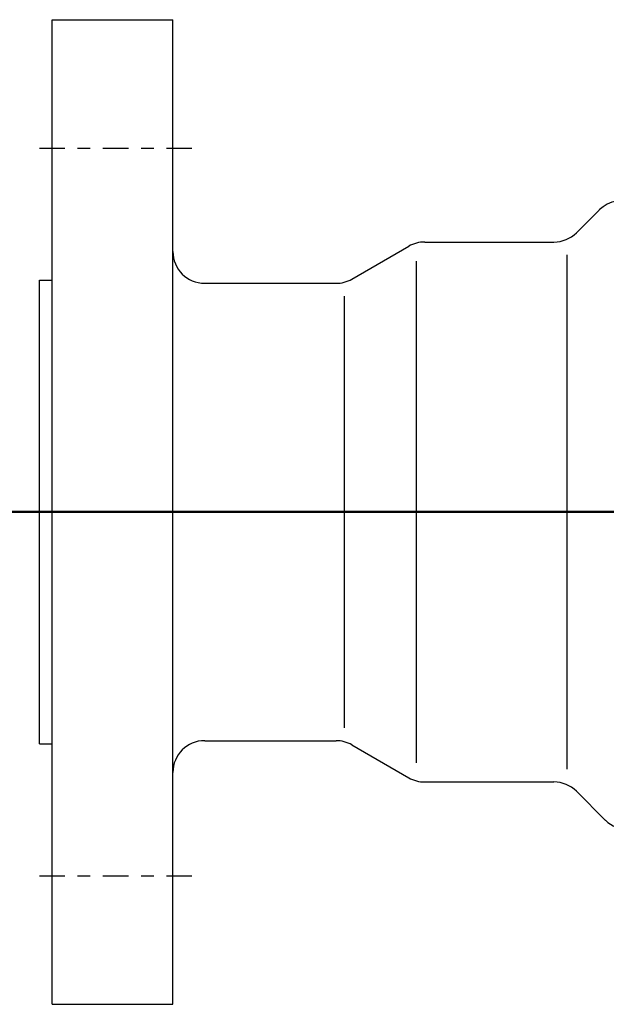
# Model space of a CAD drawing. Extents: x 33706 to 249013, y -74890 to 17912.
# Tile 195 of 256: x 123580.27 to 123584.88, y -22356.64 to -22348.89. Entities that reach past the tile are written whole.
import ezdxf

# ---------------------------------------------------------------- set-up
doc = ezdxf.new("R2010")
doc.units = 0
doc.header["$MEASUREMENT"] = 0
doc.linetypes.add('DASHDOT', pattern=[8.5, 4, -2, 0.5, -2])
for name, color, linetype in [('gaz', 1, 'Continuous'), ('LC-007-002-----0', 1, 'Continuous'), ('LC-008-002-----0', 1, 'Continuous'), ('LC-009-002-----0', 1, 'Continuous'), ('LC-010-002-----0', 1, 'Continuous'), ('LC-015-002-----0', 1, 'Continuous')]:
    doc.layers.add(name, color=color, linetype=linetype)
doc.layers.add('inst-gaz-rury', color=50, linetype='Continuous', lineweight=50)

# ---------------------------------------------------------------- blocks, each defined once
blk = doc.blocks.new('kdk dn40 pn50')
at = {"layer": 'LC-007-002-----0'}
for p, q in [((-118.5, -77.5), (-118.5, 77.5)), ((-99.5, -77.5), (-99.5, 77.5)), ((-59.9, 42.5), (-39.57, 42.5)), ((-37.5, -40.5), (-37.5, 40.5)), ((-120.5, -36.5), (-120.5, 36.5)), ((-120.5, 36.5), (-118.5, 36.5)), ((-94.5, 36), (-73.84, 36)), ((-72.5, -34), (-72.5, 34)), ((-120.5, -36.5), (-118.5, -36.5)), ((-94.5, -36), (-73.84, -36)), ((-59.9, -42.5), (-39.57, -42.5)), ((-36.04, -43.96), (-31.46, -48.54))]:
    blk.add_line(p, q, dxfattribs=at)
for centre, start, end in [((-94.5, 41), 180, 270), ((-73.84, 41), 270, 300), ((-94.5, -41), 90, 180), ((-39.57, -47.5), 45, 90), ((-27.93, -45), 225, 270)]:
    blk.add_arc(centre, 5, start, end, dxfattribs=at)
at = {"layer": 'LC-008-002-----0'}
blk.add_line((-61.24, 39.5), (-61.24, -39.5), dxfattribs=at)
at = {"layer": 'LC-009-002-----0'}
for p, q in [((-36.04, 43.96), (-32.46, 47.54)), ((-71.34, 36.67), (-62.4, 41.83)), ((-71.34, -36.67), (-62.4, -41.83))]:
    blk.add_line(p, q, dxfattribs=at)
for centre, start, end in [((-28.92, 44.01), 63.4746, 135), ((-39.57, 47.5), 270, 315), ((-59.9, 37.5), 90, 120), ((-73.84, -41), 60, 90), ((-59.9, -37.5), 240, 270)]:
    blk.add_arc(centre, 5, start, end, dxfattribs=at)
at = {"layer": 'LC-010-002-----0', "color": 2, "linetype": 'DASHDOT'}
for p, q in [((-120.5, 57.25), (-96.5, 57.25)), ((-120.5, 0), (120.5, 0)), ((-120.5, -57.25), (-96.5, -57.25))]:
    blk.add_line(p, q, dxfattribs=at)
at = {"layer": 'LC-015-002-----0'}
for p, q in [((-118.5, 77.5), (-99.5, 77.5)), ((-118.5, -77.5), (-99.5, -77.5))]:
    blk.add_line(p, q, dxfattribs=at)

msp = doc.modelspace()

# ---------------------------------------------------------------- linework, layer by layer
at = {"layer": 'gaz', "linetype": 'Continuous'}
msp.add_line((123561.8772, -22352.763), (123592.2688, -22352.763), dxfattribs=at)
at = {"layer": 'inst-gaz-rury', "ltscale": 50}
msp.add_line((123571.199, -22352.763), (123592.2688, -22352.763), dxfattribs=at)

# ---------------------------------------------------------------- block references
at = {"layer": 'gaz', "linetype": 'Continuous', "xscale": 0.05, "yscale": 0.05}
msp.add_blockref('kdk dn40 pn50', (123586.4465, -22352.763), dxfattribs=at)

doc.saveas('drawing.dxf')
